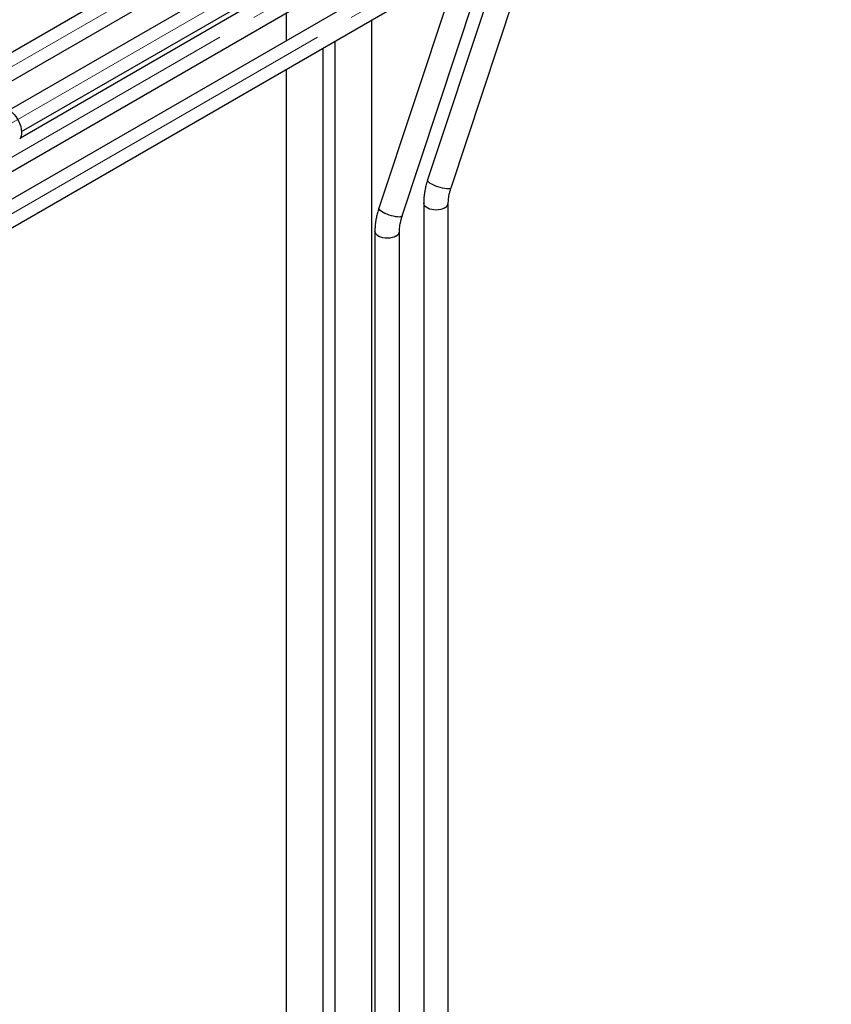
# Paper-space layout 'Sheet1' of a CAD drawing. Header units: millimetres. Extents: x -80341 to 21249, y 0 to 26255.
# Tile 59 of 154: x 9931 to 10590, y 10175 to 10974. Entities that reach past the tile are written whole.
import ezdxf

# ---------------------------------------------------------------- set-up
doc = ezdxf.new("R2010")
doc.units = ezdxf.units.MM
doc.linetypes.add('SLD-Mista-longa', pattern=[19.05, 15.24, -1.27, 1.27, -1.27])
doc.linetypes.add('SLD-Sólida', pattern=[0])
doc.layers.add('DETALHAMENTO', color=8, linetype='SLD-Sólida')

psp = doc.layouts.new('Sheet1')

# ---------------------------------------------------------------- linework, layer by layer
at = {"color": 7, "linetype": 'SLD-Sólida', "lineweight": 25, "ltscale": 25}
for p, q in [((10501.23, 11279.99), (9883.15, 10923.18)), ((10580.43, 11279.99), (9922.75, 10900.32)), ((9893.15, 10905.86), (10511.23, 11262.67)), ((9932.75, 10883), (10590.42, 11262.67)), ((10580.43, 11206.5), (9882.86, 10803.8)), ((10501.23, 11206.5), (9931.81, 10877.78)), ((9893.87, 10787.07), (10590.42, 11189.18)), ((9893.87, 10832.79), (10511.23, 11189.18)), ((10281.56, 10837.46), (10352.64, 11051.91)), ((10326.59, 11036.87), (10262.58, 10843.75)), ((10241.96, 10814.6), (10313.04, 11029.05)), ((10286.99, 11014.01), (10222.98, 10820.89)), ((10147.58, 10979.24), (10147.58, 10956.62)), ((10217.17, 9900.88), (10217.17, 10973.7)), ((10177.58, 9878.02), (10177.58, 10950.84)), ((10187.17, 10956.39), (10187.17, 9900.88)), ((10147.58, 10933.53), (10147.58, 9878.02)), ((10259.35, 10825.06), (10259.35, 9862.1)), ((10279.35, 9862.1), (10279.35, 10825.06)), ((10219.75, 10802.2), (10219.75, 9839.24)), ((10239.75, 9839.24), (10239.75, 10802.2))]:
    psp.add_line(p, q, dxfattribs=at)
at = {"color": 7, "linetype": 'SLD-Sólida', "lineweight": 25, "ltscale": 25, "flags": 128}
for points in [[(9916.64, 10902.08), (9917.3, 10902.12), (9918.8, 10901.99), (9920.37, 10901.54), (9921.99, 10900.77), (9923.61, 10899.73), (9925.2, 10898.41), (9926.71, 10896.86), (9928.12, 10895.12), (9929.39, 10893.21), (9930.49, 10891.2), (9931.4, 10889.12), (9932.08, 10887.02), (9932.54, 10884.96), (9932.75, 10882.98), (9932.71, 10881.13), (9932.43, 10879.44)], [(9932.43, 10879.44), (9931.91, 10877.97), (9931.23, 10876.85)], [(10279.14, 10836.52), (10277.8, 10836.56), (10276.26, 10836.74), (10274.56, 10837.06), (10272.77, 10837.52), (10270.96, 10838.08), (10269.19, 10838.73), (10267.52, 10839.45), (10266.02, 10840.21), (10264.74, 10840.99), (10263.72, 10841.75), (10263, 10842.48), (10262.61, 10843.13), (10262.56, 10843.69), (10262.58, 10843.75)], [(10281.56, 10837.46), (10281.47, 10837.28), (10281.01, 10836.89), (10280.22, 10836.63), (10279.14, 10836.52)], [(10276.42, 10820.98), (10274.95, 10820.28), (10273.28, 10819.75), (10271.47, 10819.42), (10269.59, 10819.29), (10267.69, 10819.37), (10265.85, 10819.65), (10264.14, 10820.13), (10262.62, 10820.79), (10261.34, 10821.6), (10260.35, 10822.54), (10259.69, 10823.57), (10259.37, 10824.65), (10259.35, 10825.06)], [(10239.54, 10813.66), (10238.2, 10813.7), (10236.66, 10813.88), (10234.96, 10814.21), (10233.18, 10814.66), (10231.37, 10815.22), (10229.59, 10815.87), (10227.93, 10816.59), (10226.42, 10817.36), (10225.14, 10818.13), (10224.12, 10818.9), (10223.4, 10819.62), (10223.01, 10820.27), (10222.96, 10820.83), (10222.98, 10820.89)], [(10241.96, 10814.6), (10241.87, 10814.42), (10241.41, 10814.03), (10240.62, 10813.77), (10239.54, 10813.66)], [(10236.82, 10798.12), (10235.36, 10797.42), (10233.69, 10796.9), (10231.88, 10796.56), (10229.99, 10796.43), (10228.09, 10796.51), (10226.26, 10796.79), (10224.55, 10797.27), (10223.02, 10797.93), (10221.75, 10798.74), (10220.76, 10799.68), (10220.09, 10800.71), (10219.78, 10801.79), (10219.75, 10802.2)]]:
    psp.add_lwpolyline(points, dxfattribs=at)
at = {"color": 7, "linetype": 'SLD-Sólida', "lineweight": 25, "ltscale": 625}
for centre in [(10274.41, 10825.51), (10234.81, 10802.65)]:
    psp.add_arc(centre, 4.96, 293.88434, 354.61479, dxfattribs=at)
at = {"color": 7, "linetype": 'SLD-Sólida', "lineweight": 25, "ltscale": 25}
for points, knots in [([(10262.58, 10843.75), (10262.36, 10843.09), (10261.75, 10841.2), (10260.92, 10838.06), (10260.15, 10834.36), (10259.63, 10830.69), (10259.38, 10827.59), (10259.36, 10825.73), (10259.35, 10825.06)], [0, 0, 0, 0, 0.1045572, 0.2992705, 0.4948132, 0.6913048, 0.8887593, 1, 1, 1, 1]), ([(10279.35, 10825.06), (10279.35, 10825.44), (10279.37, 10826.55), (10279.52, 10828.52), (10279.88, 10831), (10280.43, 10833.61), (10281.02, 10835.78), (10281.44, 10837.08), (10281.56, 10837.46)], [0, 0, 0, 0, 0.104593, 0.304745, 0.506321, 0.709559, 0.914363, 1, 1, 1, 1]), ([(10222.98, 10820.89), (10222.76, 10820.23), (10222.16, 10818.34), (10221.32, 10815.2), (10220.55, 10811.5), (10220.03, 10807.83), (10219.78, 10804.73), (10219.76, 10802.87), (10219.75, 10802.2)], [0, 0, 0, 0, 0.104557, 0.29927, 0.494813, 0.691305, 0.888759, 1, 1, 1, 1]), ([(10239.75, 10802.2), (10239.76, 10802.58), (10239.77, 10803.69), (10239.92, 10805.66), (10240.28, 10808.14), (10240.83, 10810.75), (10241.42, 10812.92), (10241.84, 10814.22), (10241.96, 10814.6)], [0, 0, 0, 0, 0.104593, 0.304745, 0.506321, 0.709559, 0.914363, 1, 1, 1, 1])]:
    psp.add_open_spline(points, degree=3, knots=knots, dxfattribs=at)
at = {"layer": 'DETALHAMENTO', "linetype": 'SLD-Mista-longa', "lineweight": 18, "ltscale": 25}
for p, q in [((10506.23, 11271.33), (5945.04, 8638.21)), ((10585.43, 11271.33), (6319.99, 8808.94)), ((10585.43, 11197.84), (5945.04, 8519)), ((10506.23, 11197.84), (8757.97, 10188.59))]:
    psp.add_line(p, q, dxfattribs=at)

doc.saveas('drawing.dxf')
